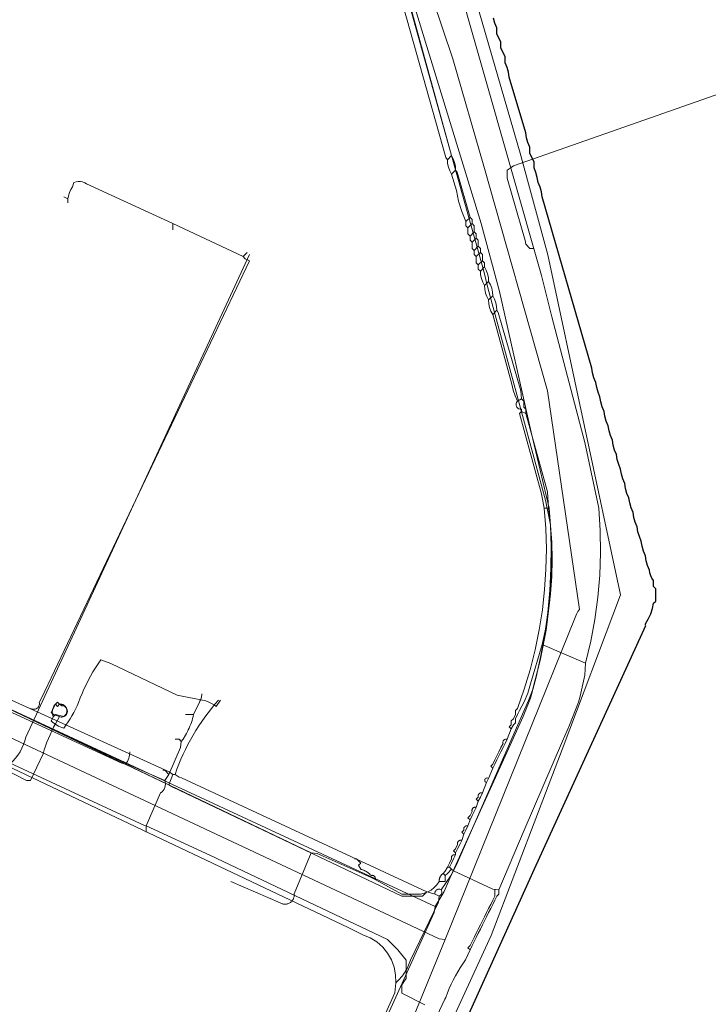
# Model space of a CAD drawing. Header units: inches. Extents: x 158416 to 160804, y 432611 to 437652.
# Tile 94 of 193: x 159487 to 159598, y 434295 to 434454. Entities that reach past the tile are written whole.
import ezdxf

# ---------------------------------------------------------------- set-up
doc = ezdxf.new("R2010")
doc.units = ezdxf.units.IN
doc.header["$MEASUREMENT"] = 0
for name, pattern in [('COPIER_315', [0]), ('DASHDOT', [0]), ('HIDDEN', [0])]:
    doc.linetypes.add(name, pattern=pattern)
for name, color, linetype in [('4.1-RIOOL-BESTAAND', 251, 'Continuous'), ('4.2-K&L-Buisleiding', 30, 'Continuous'), ('4.2-K&L-LAAGSPANNING', 10, 'Continuous'), ('4.2-K&L-LAGEDRUK GAS', 42, 'Continuous'), ('4.2-K&L-MIDDENSPANNING', 10, 'Continuous'), ('4.2-K&L-SIGNAAL KPN', 94, 'Continuous'), ('4.2-K&L-SIGNAAL UPC', 222, 'Continuous'), ('4.2-K&L-WATERLEIDING', 150, 'Continuous')]:
    doc.layers.add(name, color=color, linetype=linetype)

msp = doc.modelspace()

# ---------------------------------------------------------------- linework, layer by layer
at = {"layer": '4.1-RIOOL-BESTAAND', "linetype": 'COPIER_315', "lineweight": 0, "ltscale": 5}
for points in [[(159478.33, 434118, 0), (159479.14, 434119.26, 0), (159479.73, 434120.63, 0), (159489.6, 434143.7, 0), (159501.4, 434169.3, 0), (159511.4, 434190.3, 0), (159517.9, 434204.7, 0), (159523.43, 434217.97, 0), (159544.07, 434265.97, 0), (159549.6, 434277.7, 0), (159562.77, 434306.3, 0), (159574.23, 434336.37, 0), (159583.67, 434361.33, 0), (159571.88, 434416.3, 0), (159567.43, 434432.7, 0), (159534.67, 434545.67, 0)], [(159547.27, 434286.03, 0), (159555.33, 434305.67, 0), (159576.43, 434357.97, 0), (159576.58, 434358.33, 0), (159576.77, 434358.68, 0), (159577, 434359, 0), (159571.86, 434394.31, 0), (159561.57, 434430.63, 0), (159556.57, 434447.97, 0), (159550.12, 434467.03, 0), (159543.55, 434492.64, 0), (159536.1, 434519.7, 0), (159529.67, 434542.33, 0)], [(159555.33, 434305.67, 0), (159554.36, 434305.78, 0), (159327.33, 434412.33, 0)]]:
    msp.add_polyline3d(points, dxfattribs=at)
at = {"layer": '4.2-K&L-Buisleiding', "color": 20, "linetype": 'HIDDEN', "lineweight": 25, "ltscale": 10}
for points in [[(159587.67, 434356.44, 0), (159587.67, 434356.67, 0), (159588.14, 434357.44, 0), (159588.52, 434358.26, 0), (159588.81, 434359.12, 0), (159589, 434360, 0), (159589.33, 434360.33, 0), (159589.33, 434362.33, 0), (159589, 434362.67, 0), (159589, 434363.67, 0), (159588.73, 434364.04, 0), (159588.53, 434364.44, 0), (159588.39, 434364.88, 0), (159588.33, 434365.33, 0), (159588.02, 434366.08, 0), (159587.8, 434366.86, 0), (159587.67, 434367.67, 0), (159587.35, 434368.42, 0), (159587.13, 434369.2, 0), (159587, 434370, 0), (159586.69, 434370.75, 0), (159586.46, 434371.53, 0), (159586.33, 434372.33, 0), (159586.02, 434373.08, 0), (159585.8, 434373.86, 0), (159585.67, 434374.67, 0), (159585.35, 434375.42, 0), (159585.13, 434376.2, 0), (159585, 434377, 0), (159584.69, 434377.75, 0), (159584.46, 434378.53, 0), (159584.33, 434379.33, 0), (159584.02, 434380.08, 0), (159583.8, 434380.86, 0), (159583.67, 434381.67, 0), (159583.35, 434382.42, 0), (159583.13, 434383.2, 0), (159583, 434384, 0), (159582.69, 434384.75, 0), (159582.46, 434385.53, 0), (159582.33, 434386.33, 0), (159582.02, 434387.08, 0), (159581.8, 434387.86, 0), (159581.67, 434388.67, 0), (159581.35, 434389.42, 0), (159581.13, 434390.2, 0), (159581, 434391, 0), (159580.69, 434391.75, 0), (159580.46, 434392.53, 0), (159580.33, 434393.33, 0), (159580.02, 434394.08, 0), (159579.8, 434394.86, 0), (159579.67, 434395.67, 0), (159579.35, 434396.42, 0), (159579.13, 434397.2, 0), (159579, 434398, 0), (159571, 434425.67, 0), (159570.87, 434426.47, 0), (159570.65, 434427.25, 0), (159570.33, 434428, 0), (159570.2, 434428.8, 0), (159569.98, 434429.58, 0), (159569.67, 434430.33, 0), (159569.67, 434431.33, 0), (159569, 434432.67, 0), (159569, 434433.67, 0), (159568.69, 434434.42, 0), (159568.46, 434435.2, 0), (159568.33, 434436, 0), (159565.67, 434445, 0), (159565.54, 434445.8, 0), (159565.31, 434446.58, 0), (159565, 434447.33, 0), (159565, 434448.33, 0), (159564.33, 434449.67, 0), (159564.33, 434450.67, 0), (159563.67, 434452, 0), (159563.67, 434453, 0), (159563.35, 434453.75, 0), (159563.13, 434454.53, 0)], [(159587.67, 434356.44, 0), (159587.67, 434356.67, 0), (159588.14, 434357.44, 0), (159588.52, 434358.26, 0), (159588.81, 434359.12, 0), (159589, 434360, 0), (159589.33, 434360.33, 0), (159589.33, 434362.33, 0), (159589, 434362.67, 0), (159589, 434363.67, 0), (159588.73, 434364.04, 0), (159588.53, 434364.44, 0), (159588.39, 434364.88, 0), (159588.33, 434365.33, 0), (159588.02, 434366.08, 0), (159587.8, 434366.86, 0), (159587.67, 434367.67, 0), (159587.35, 434368.42, 0), (159587.13, 434369.2, 0), (159587, 434370, 0), (159586.69, 434370.75, 0), (159586.46, 434371.53, 0), (159586.33, 434372.33, 0), (159586.02, 434373.08, 0), (159585.8, 434373.86, 0), (159585.67, 434374.67, 0), (159585.35, 434375.42, 0), (159585.13, 434376.2, 0), (159585, 434377, 0), (159584.69, 434377.75, 0), (159584.46, 434378.53, 0), (159584.33, 434379.33, 0), (159584.02, 434380.08, 0), (159583.8, 434380.86, 0), (159583.67, 434381.67, 0), (159583.35, 434382.42, 0), (159583.13, 434383.2, 0), (159583, 434384, 0), (159582.69, 434384.75, 0), (159582.46, 434385.53, 0), (159582.33, 434386.33, 0), (159582.02, 434387.08, 0), (159581.8, 434387.86, 0), (159581.67, 434388.67, 0), (159581.35, 434389.42, 0), (159581.13, 434390.2, 0), (159581, 434391, 0), (159580.69, 434391.75, 0), (159580.46, 434392.53, 0), (159580.33, 434393.33, 0), (159580.02, 434394.08, 0), (159579.8, 434394.86, 0), (159579.67, 434395.67, 0), (159579.35, 434396.42, 0), (159579.13, 434397.2, 0), (159579, 434398, 0), (159571, 434425.67, 0), (159570.87, 434426.47, 0), (159570.65, 434427.25, 0), (159570.33, 434428, 0), (159570.2, 434428.8, 0), (159569.98, 434429.58, 0), (159569.67, 434430.33, 0), (159569.67, 434431.33, 0), (159569, 434432.67, 0), (159569, 434433.67, 0), (159568.69, 434434.42, 0), (159568.46, 434435.2, 0), (159568.33, 434436, 0), (159565.67, 434445, 0), (159565.54, 434445.8, 0), (159565.31, 434446.58, 0), (159565, 434447.33, 0), (159565, 434448.33, 0), (159564.33, 434449.67, 0), (159564.33, 434450.67, 0), (159563.67, 434452, 0), (159563.67, 434453, 0), (159563.35, 434453.75, 0), (159563.13, 434454.53, 0)], [(159587.67, 434356.44, 0), (159587.67, 434356.67, 0), (159588.14, 434357.44, 0), (159588.52, 434358.26, 0), (159588.81, 434359.12, 0), (159589, 434360, 0), (159589.33, 434360.33, 0), (159589.33, 434362.33, 0), (159589, 434362.67, 0), (159589, 434363.67, 0), (159588.73, 434364.04, 0), (159588.53, 434364.44, 0), (159588.39, 434364.88, 0), (159588.33, 434365.33, 0), (159588.02, 434366.08, 0), (159587.8, 434366.86, 0), (159587.67, 434367.67, 0), (159587.35, 434368.42, 0), (159587.13, 434369.2, 0), (159587, 434370, 0), (159586.69, 434370.75, 0), (159586.46, 434371.53, 0), (159586.33, 434372.33, 0), (159586.02, 434373.08, 0), (159585.8, 434373.86, 0), (159585.67, 434374.67, 0), (159585.35, 434375.42, 0), (159585.13, 434376.2, 0), (159585, 434377, 0), (159584.69, 434377.75, 0), (159584.46, 434378.53, 0), (159584.33, 434379.33, 0), (159584.02, 434380.08, 0), (159583.8, 434380.86, 0), (159583.67, 434381.67, 0), (159583.35, 434382.42, 0), (159583.13, 434383.2, 0), (159583, 434384, 0), (159582.69, 434384.75, 0), (159582.46, 434385.53, 0), (159582.33, 434386.33, 0), (159582.02, 434387.08, 0), (159581.8, 434387.86, 0), (159581.67, 434388.67, 0), (159581.35, 434389.42, 0), (159581.13, 434390.2, 0), (159581, 434391, 0), (159580.69, 434391.75, 0), (159580.46, 434392.53, 0), (159580.33, 434393.33, 0), (159580.02, 434394.08, 0), (159579.8, 434394.86, 0), (159579.67, 434395.67, 0), (159579.35, 434396.42, 0), (159579.13, 434397.2, 0), (159579, 434398, 0), (159571, 434425.67, 0), (159570.87, 434426.47, 0), (159570.65, 434427.25, 0), (159570.33, 434428, 0), (159570.2, 434428.8, 0), (159569.98, 434429.58, 0), (159569.67, 434430.33, 0), (159569.67, 434431.33, 0), (159569, 434432.67, 0), (159569, 434433.67, 0), (159568.69, 434434.42, 0), (159568.46, 434435.2, 0), (159568.33, 434436, 0), (159565.67, 434445, 0), (159565.54, 434445.8, 0), (159565.31, 434446.58, 0), (159565, 434447.33, 0), (159565, 434448.33, 0), (159564.33, 434449.67, 0), (159564.33, 434450.67, 0), (159563.67, 434452, 0), (159563.67, 434453, 0), (159563.35, 434453.75, 0), (159563.13, 434454.53, 0)], [(159587.67, 434356.33, 0), (159569.67, 434317, 0), (159541.67, 434255, 0), (159531, 434231, 0), (159511.67, 434190, 0), (159505, 434173, 0)], [(159587.67, 434356.33, 0), (159569.67, 434317, 0), (159541.67, 434255, 0), (159531, 434231, 0), (159511.67, 434190, 0), (159505, 434173, 0)]]:
    msp.add_polyline3d(points, dxfattribs=at)
at = {"layer": '4.2-K&L-Buisleiding', "color": 20, "linetype": 'Continuous', "lineweight": 25}
msp.add_polyline3d([(159587.67, 434356.33, 0), (159569.67, 434317, 0), (159541.67, 434255, 0), (159531, 434231, 0), (159511.67, 434190, 0), (159505, 434173, 0)], dxfattribs=at)
at = {"layer": '4.2-K&L-LAAGSPANNING', "linetype": 'DASHDOT', "lineweight": 0, "ltscale": 2}
for p, q in [((159555.67, 434431.67), (159556.33, 434432.33)), ((159556.33, 434429.33), (159557, 434430)), ((159558.67, 434421.67), (159559.33, 434422.33)), ((159559, 434420.67), (159559.67, 434421.33)), ((159559.33, 434419.33), (159560, 434420)), ((159559.67, 434418.33), (159560.33, 434419)), ((159560, 434417), (159560.67, 434417.67)), ((159560.33, 434416), (159561, 434416.67)), ((159560.67, 434414.67), (159561.33, 434415.33)), ((159561, 434413.67), (159561.67, 434414.33)), ((159561.67, 434411.33), (159562.33, 434412)), ((159562.33, 434409), (159563, 434409.67)), ((159563, 434406.67), (159563.67, 434407.33)), ((159567, 434392.67), (159567.67, 434393)), ((159568.33, 434390.67), (159567.67, 434391)), ((159571.33, 434375.33), (159572, 434375.33)), ((159578, 434350.33), (159571, 434353.33))]:
    msp.add_line(p, q, dxfattribs=at)
for points in [[(159559.33, 434304, 0), (159559.67, 434304.67, 0), (159560, 434305.33, 0), (159560.33, 434306, 0), (159560.67, 434306.67, 0), (159561, 434307.33, 0), (159561.33, 434308, 0), (159561.67, 434308.67, 0), (159562, 434309.33, 0), (159562.33, 434310, 0), (159562.67, 434310.67, 0), (159563, 434311.33, 0), (159563.33, 434312, 0), (159563.67, 434312.67, 0), (159564, 434313, 0), (159564, 434313.67, 0), (159568.1, 434323.3, 0), (159574.27, 434337.7, 0), (159575.43, 434340.3, 0), (159576.88, 434344.03, 0), (159577.12, 434344.97, 0), (159577.86, 434348.35, 0), (159578, 434350.33, 0), (159578.84, 434353.84, 0), (159579.5, 434357.38, 0), (159579.99, 434360.96, 0), (159580.29, 434364.55, 0), (159580.42, 434368.15, 0), (159580.37, 434371.76, 0), (159580.14, 434375.36, 0), (159577.87, 434385.97, 0), (159572.57, 434406.3, 0), (159570.88, 434412.97, 0), (159551.57, 434480.63, 0)], [(159566, 434339.67, 0), (159565.67, 434340, 0), (159566, 434340.33, 0), (159566, 434341, 0), (159566.33, 434341.33, 0), (159566.67, 434342, 0), (159566.67, 434342.67, 0), (159567, 434343, 0), (159568.09, 434346.1, 0), (159569.05, 434349.25, 0), (159569.85, 434352.44, 0), (159570.51, 434355.67, 0), (159571.02, 434358.92, 0), (159571.39, 434362.19, 0), (159571.6, 434365.47, 0), (159571.66, 434368.76, 0), (159571.57, 434372.05, 0), (159571.33, 434375.33, 0), (159570.86, 434377.65, 0), (159567.33, 434390.67, 0), (159567.67, 434391, 0), (159567.67, 434391.33, 0), (159567.54, 434391.33, 0), (159567.41, 434391.34, 0), (159567.28, 434391.38, 0), (159567.16, 434391.43, 0), (159567.06, 434391.51, 0), (159566.96, 434391.6, 0), (159566.88, 434391.7, 0), (159566.83, 434391.82, 0), (159566.79, 434391.94, 0), (159566.77, 434392.07, 0), (159566.78, 434392.2, 0), (159566.8, 434392.33, 0), (159566.85, 434392.45, 0), (159566.92, 434392.57, 0), (159567, 434392.67, 0), (159566.6, 434393.53, 0), (159566.3, 434394.43, 0), (159566.1, 434395.37, 0), (159563, 434406.67, 0), (159562.71, 434407.21, 0), (159562.5, 434407.79, 0), (159562.37, 434408.39, 0), (159562.33, 434409, 0), (159562.04, 434409.54, 0), (159561.83, 434410.12, 0), (159561.71, 434410.72, 0), (159561.67, 434411.33, 0), (159561.38, 434411.88, 0), (159561.17, 434412.45, 0), (159561.04, 434413.05, 0), (159561, 434413.67, 0), (159560.67, 434414, 0), (159560.67, 434414.67, 0), (159560.33, 434415, 0), (159560.33, 434416, 0), (159560, 434416.33, 0), (159560, 434417, 0), (159559.67, 434417.33, 0), (159559.67, 434418.33, 0), (159559.33, 434418.67, 0), (159559.33, 434419.33, 0), (159559, 434419.67, 0), (159559, 434420.67, 0), (159558.67, 434421, 0), (159558.67, 434421.67, 0), (159558, 434423.3, 0), (159557.49, 434424.98, 0), (159557.12, 434426.7, 0), (159556.33, 434429.33, 0), (159556.04, 434429.88, 0), (159555.83, 434430.45, 0), (159555.71, 434431.05, 0), (159555.67, 434431.67, 0), (159555.43, 434432.03, 0), (159546.43, 434464.03, 0)], [(159563, 434333.33, 0), (159563.33, 434334, 0), (159563.67, 434334.67, 0), (159564, 434335.33, 0), (159564.33, 434336, 0), (159564.67, 434336.67, 0), (159565, 434337.33, 0), (159565.33, 434338, 0), (159566, 434339.67, 0), (159566.33, 434340.33, 0), (159566.67, 434340.67, 0), (159566.67, 434341.33, 0), (159567, 434342, 0), (159567.33, 434342.67, 0), (159568.06, 434344.04, 0), (159568.65, 434345.48, 0), (159569.1, 434346.97, 0), (159571, 434353.33, 0), (159571.58, 434356.04, 0), (159572.03, 434358.77, 0), (159572.35, 434361.52, 0), (159572.54, 434364.29, 0), (159572.6, 434367.05, 0), (159572.53, 434369.82, 0), (159572.33, 434372.58, 0), (159572, 434375.33, 0), (159571.85, 434377.98, 0), (159568.33, 434390.67, 0), (159568.33, 434391.33, 0), (159568, 434391.67, 0), (159568, 434392.67, 0), (159567.67, 434393, 0), (159567.54, 434394.31, 0), (159563.9, 434406.97, 0), (159563.67, 434407.33, 0), (159563.63, 434407.95, 0), (159563.5, 434408.55, 0), (159563.29, 434409.12, 0), (159563, 434409.67, 0), (159562.96, 434410.28, 0), (159562.83, 434410.88, 0), (159562.62, 434411.46, 0), (159562.33, 434412, 0), (159562.29, 434412.61, 0), (159562.17, 434413.21, 0), (159561.96, 434413.79, 0), (159561.67, 434414.33, 0), (159561.67, 434415, 0), (159561.33, 434415.33, 0), (159561.33, 434416.33, 0), (159561, 434416.67, 0), (159561, 434417.33, 0), (159560.67, 434417.67, 0), (159560.67, 434418.67, 0), (159560.33, 434419, 0), (159560.33, 434419.67, 0), (159560, 434420, 0), (159560, 434421, 0), (159559.67, 434421.33, 0), (159559.67, 434422, 0), (159559.33, 434422.33, 0), (159557.23, 434429.63, 0), (159557, 434430, 0), (159556.96, 434430.61, 0), (159556.83, 434431.21, 0), (159556.62, 434431.79, 0), (159556.33, 434432.33, 0), (159547.55, 434464.3, 0)], [(159493, 434343.67, 0), (159492.67, 434343.33, 0), (159492.33, 434343.67, 0), (159492.2, 434343.52, 0), (159492.09, 434343.36, 0), (159492, 434343.19, 0), (159491.93, 434343, 0), (159491.87, 434342.82, 0), (159491.84, 434342.62, 0), (159491.83, 434342.43, 0), (159491.84, 434342.23, 0), (159491.87, 434342.04, 0), (159491.93, 434341.85, 0), (159492, 434341.67, 0), (159491.67, 434341, 0), (159491.87, 434340.79, 0), (159492.1, 434340.6, 0), (159492.33, 434340.43, 0), (159492.58, 434340.27, 0), (159492.84, 434340.13, 0), (159493.11, 434340.01, 0), (159493.38, 434339.91, 0), (159493.67, 434339.83, 0), (159494.03, 434340.31, 0), (159494.37, 434340.8, 0), (159494.7, 434341.31, 0), (159495.01, 434341.82, 0), (159495.3, 434342.34, 0), (159495.57, 434342.87, 0), (159495.83, 434343.42, 0), (159496.07, 434343.97, 0), (159496.34, 434344.69, 0), (159496.64, 434345.41, 0), (159496.95, 434346.13, 0), (159497.28, 434346.83, 0), (159497.63, 434347.52, 0), (159498, 434348.21, 0), (159498.39, 434348.88, 0), (159498.8, 434349.54, 0), (159499.22, 434350.19, 0), (159499.67, 434350.83, 0), (159501.3, 434350.27, 0), (159512.03, 434345.13, 0), (159516.64, 434344.22, 0), (159516.99, 434344.08, 0), (159517.34, 434343.92, 0), (159517.68, 434343.74, 0), (159518.01, 434343.55, 0), (159518.33, 434343.33, 0), (159519, 434344.33, 0)], [(159481.97, 434343.87, 0), (159503.07, 434334.13, 0), (159503.67, 434334, 0), (159533.67, 434319.67, 0), (159534.64, 434319.55, 0), (159543.33, 434315.67, 0), (159544, 434315.33, 0), (159548.33, 434313, 0), (159551.33, 434313, 0), (159551.94, 434313.12, 0), (159552.53, 434313.34, 0), (159553.07, 434313.65, 0), (159553.56, 434314.03, 0), (159553.98, 434314.48, 0), (159554.33, 434315, 0), (159555.33, 434315, 0), (159555.33, 434316, 0), (159555, 434316.33, 0)], [(159492, 434341.67, 0), (159492.33, 434342, 0), (159493.67, 434341.67, 0), (159494, 434342, 0), (159494.02, 434342.04, 0), (159494.05, 434342.07, 0), (159494.07, 434342.11, 0), (159494.09, 434342.15, 0), (159494.11, 434342.19, 0), (159494.13, 434342.23, 0), (159494.14, 434342.27, 0), (159494.15, 434342.31, 0), (159494.17, 434342.36, 0), (159494.18, 434342.4, 0), (159494.18, 434342.44, 0), (159494.19, 434342.49, 0), (159494.19, 434342.53, 0), (159494.2, 434342.57, 0), (159494.2, 434342.62, 0), (159494.2, 434342.66, 0), (159494.19, 434342.71, 0), (159494.19, 434342.75, 0), (159494.18, 434342.79, 0), (159494.18, 434342.84, 0), (159494.17, 434342.88, 0), (159494.15, 434342.92, 0), (159494.14, 434342.96, 0), (159494.12, 434343, 0), (159494.11, 434343.04, 0), (159494.09, 434343.08, 0), (159494.07, 434343.12, 0), (159494.05, 434343.16, 0), (159494.02, 434343.2, 0), (159494, 434343.23, 0), (159493.97, 434343.27, 0), (159493.94, 434343.3, 0), (159493.92, 434343.34, 0), (159493.88, 434343.37, 0), (159493.85, 434343.4, 0), (159493.82, 434343.43, 0), (159493.79, 434343.46, 0), (159493.75, 434343.48, 0), (159493.71, 434343.51, 0), (159493.68, 434343.53, 0), (159493.64, 434343.55, 0), (159493.6, 434343.57, 0), (159493.56, 434343.59, 0), (159493.52, 434343.61, 0), (159493.48, 434343.62, 0), (159493.44, 434343.63, 0), (159493.39, 434343.64, 0), (159493.35, 434343.65, 0), (159493.31, 434343.66, 0), (159493.26, 434343.67, 0), (159493.22, 434343.67, 0), (159493.18, 434343.68, 0), (159493.13, 434343.68, 0), (159493.09, 434343.67, 0), (159493.04, 434343.67, 0), (159493, 434343.67, 0), (159492.67, 434344, 0), (159492.33, 434343.67, 0)], [(159559.33, 434325, 0), (159559.67, 434325.67, 0), (159560, 434326.33, 0), (159560.33, 434327, 0), (159560.67, 434328, 0), (159561, 434328.67, 0), (159561.33, 434329.33, 0), (159562, 434331, 0), (159562.33, 434331.67, 0), (159563, 434333.33, 0), (159562.67, 434333.67, 0), (159563, 434334, 0), (159563.33, 434334.67, 0), (159563.67, 434335.33, 0), (159564, 434336, 0), (159564.33, 434336.67, 0), (159564.67, 434337.33, 0), (159564.65, 434337.4, 0), (159564.64, 434337.48, 0), (159564.64, 434337.55, 0), (159564.65, 434337.62, 0), (159564.68, 434337.69, 0), (159564.71, 434337.76, 0), (159564.75, 434337.82, 0), (159564.79, 434337.87, 0), (159564.85, 434337.92, 0), (159564.91, 434337.96, 0), (159564.98, 434337.99, 0), (159565.05, 434338.01, 0), (159565.12, 434338.02, 0), (159565.19, 434338.03, 0), (159565.26, 434338.02, 0), (159565.33, 434338, 0)], [(159560.67, 434328, 0), (159560.33, 434328.33, 0), (159560.67, 434328.67, 0), (159560.66, 434328.69, 0), (159560.65, 434328.71, 0), (159560.65, 434328.74, 0), (159560.64, 434328.76, 0), (159560.64, 434328.78, 0), (159560.64, 434328.81, 0), (159560.64, 434328.83, 0), (159560.64, 434328.85, 0), (159560.64, 434328.88, 0), (159560.64, 434328.9, 0), (159560.65, 434328.93, 0), (159560.65, 434328.95, 0), (159560.66, 434328.97, 0), (159560.66, 434328.99, 0), (159560.67, 434329.02, 0), (159560.68, 434329.04, 0), (159560.69, 434329.06, 0), (159560.7, 434329.08, 0), (159560.71, 434329.1, 0), (159560.73, 434329.12, 0), (159560.74, 434329.14, 0), (159560.75, 434329.16, 0), (159560.77, 434329.18, 0), (159560.79, 434329.2, 0), (159560.8, 434329.21, 0), (159560.82, 434329.23, 0), (159560.84, 434329.25, 0), (159560.86, 434329.26, 0), (159560.88, 434329.27, 0), (159560.9, 434329.29, 0), (159560.92, 434329.3, 0), (159560.94, 434329.31, 0), (159560.96, 434329.32, 0), (159560.98, 434329.33, 0), (159561.01, 434329.34, 0), (159561.03, 434329.34, 0), (159561.05, 434329.35, 0), (159561.07, 434329.35, 0), (159561.1, 434329.36, 0), (159561.12, 434329.36, 0), (159561.15, 434329.36, 0), (159561.17, 434329.36, 0), (159561.19, 434329.36, 0), (159561.22, 434329.36, 0), (159561.24, 434329.36, 0), (159561.26, 434329.35, 0), (159561.29, 434329.35, 0), (159561.31, 434329.34, 0), (159561.33, 434329.33, 0)], [(159557, 434319.67, 0), (159557.33, 434320.33, 0), (159557.67, 434321, 0), (159558, 434321.67, 0), (159558.33, 434322.67, 0), (159558.67, 434323.33, 0), (159559, 434324, 0), (159559.33, 434325, 0), (159559, 434325.33, 0), (159559.33, 434325.67, 0), (159559.67, 434326.33, 0), (159559.65, 434326.39, 0), (159559.64, 434326.44, 0), (159559.64, 434326.5, 0), (159559.64, 434326.55, 0), (159559.65, 434326.61, 0), (159559.66, 434326.66, 0), (159559.68, 434326.71, 0), (159559.71, 434326.76, 0), (159559.74, 434326.81, 0), (159559.77, 434326.85, 0), (159559.81, 434326.89, 0), (159559.86, 434326.93, 0), (159559.9, 434326.96, 0), (159559.95, 434326.98, 0), (159560.01, 434327, 0), (159560.06, 434327.02, 0), (159560.11, 434327.02, 0), (159560.17, 434327.03, 0), (159560.22, 434327.02, 0), (159560.28, 434327.01, 0), (159560.33, 434327, 0)], [(159558.33, 434322.67, 0), (159558, 434323, 0), (159558.33, 434323.33, 0), (159558.33, 434323.36, 0), (159558.32, 434323.38, 0), (159558.32, 434323.4, 0), (159558.31, 434323.43, 0), (159558.31, 434323.45, 0), (159558.31, 434323.47, 0), (159558.31, 434323.5, 0), (159558.31, 434323.52, 0), (159558.31, 434323.54, 0), (159558.31, 434323.57, 0), (159558.31, 434323.59, 0), (159558.32, 434323.62, 0), (159558.32, 434323.64, 0), (159558.33, 434323.66, 0), (159558.34, 434323.68, 0), (159558.35, 434323.71, 0), (159558.36, 434323.73, 0), (159558.37, 434323.75, 0), (159558.38, 434323.77, 0), (159558.39, 434323.79, 0), (159558.41, 434323.81, 0), (159558.42, 434323.83, 0), (159558.44, 434323.85, 0), (159558.45, 434323.86, 0), (159558.47, 434323.88, 0), (159558.49, 434323.9, 0), (159558.5, 434323.91, 0), (159558.52, 434323.93, 0), (159558.54, 434323.94, 0), (159558.56, 434323.95, 0), (159558.58, 434323.96, 0), (159558.61, 434323.98, 0), (159558.63, 434323.99, 0), (159558.65, 434323.99, 0), (159558.67, 434324, 0), (159558.69, 434324.01, 0), (159558.72, 434324.01, 0), (159558.74, 434324.02, 0), (159558.76, 434324.02, 0), (159558.79, 434324.03, 0), (159558.81, 434324.03, 0), (159558.84, 434324.03, 0), (159558.86, 434324.03, 0), (159558.88, 434324.02, 0), (159558.91, 434324.02, 0), (159558.93, 434324.02, 0), (159558.95, 434324.01, 0), (159558.98, 434324.01, 0), (159559, 434324, 0)], [(159555.67, 434317.33, 0), (159556, 434317.33, 0), (159556.33, 434318, 0), (159556.67, 434318.67, 0), (159557, 434319.33, 0), (159557, 434319.67, 0), (159556.67, 434320, 0), (159557, 434320.33, 0), (159557.33, 434321, 0), (159557.32, 434321.04, 0), (159557.31, 434321.08, 0), (159557.31, 434321.12, 0), (159557.31, 434321.16, 0), (159557.31, 434321.21, 0), (159557.31, 434321.25, 0), (159557.32, 434321.29, 0), (159557.33, 434321.33, 0), (159557.35, 434321.37, 0), (159557.36, 434321.41, 0), (159557.38, 434321.44, 0), (159557.41, 434321.48, 0), (159557.43, 434321.51, 0), (159557.46, 434321.54, 0), (159557.49, 434321.57, 0), (159557.52, 434321.59, 0), (159557.56, 434321.62, 0), (159557.6, 434321.64, 0), (159557.63, 434321.65, 0), (159557.67, 434321.67, 0), (159557.71, 434321.68, 0), (159557.75, 434321.69, 0), (159557.79, 434321.69, 0), (159557.84, 434321.69, 0), (159557.88, 434321.69, 0), (159557.92, 434321.69, 0), (159557.96, 434321.68, 0), (159558, 434321.67, 0)], [(159520.67, 434315, 0), (159528.63, 434311.6, 0), (159528.74, 434311.54, 0), (159528.84, 434311.48, 0), (159528.96, 434311.44, 0), (159529.07, 434311.4, 0), (159529.19, 434311.38, 0), (159529.31, 434311.36, 0), (159529.43, 434311.35, 0), (159529.55, 434311.36, 0), (159529.67, 434311.37, 0), (159529.79, 434311.39, 0), (159529.91, 434311.43, 0), (159530.02, 434311.47, 0), (159530.13, 434311.52, 0), (159530.23, 434311.58, 0), (159530.33, 434311.65, 0), (159530.43, 434311.73, 0), (159530.51, 434311.81, 0), (159530.59, 434311.9, 0), (159530.66, 434312, 0), (159530.73, 434312.1, 0), (159530.78, 434312.21, 0), (159530.83, 434312.32, 0), (159530.86, 434312.43, 0), (159530.89, 434312.55, 0), (159530.91, 434312.67, 0), (159530.92, 434312.79, 0), (159530.91, 434312.91, 0), (159530.9, 434313.03, 0), (159533.67, 434319.67, 0)], [(159544, 434315.33, 0), (159544.01, 434315.37, 0), (159544.02, 434315.4, 0), (159544.02, 434315.44, 0), (159544.03, 434315.48, 0), (159544.03, 434315.51, 0), (159544.02, 434315.55, 0), (159544.02, 434315.59, 0), (159544.01, 434315.62, 0), (159544, 434315.66, 0), (159543.99, 434315.69, 0), (159543.98, 434315.72, 0), (159543.96, 434315.76, 0), (159543.94, 434315.79, 0), (159543.92, 434315.82, 0), (159543.9, 434315.85, 0), (159543.87, 434315.87, 0), (159543.85, 434315.9, 0), (159543.82, 434315.92, 0), (159543.79, 434315.94, 0), (159543.76, 434315.96, 0), (159543.72, 434315.98, 0), (159543.69, 434315.99, 0), (159543.66, 434316, 0), (159543.62, 434316.01, 0), (159543.59, 434316.02, 0), (159543.55, 434316.02, 0), (159543.51, 434316.03, 0), (159543.48, 434316.03, 0), (159543.44, 434316.02, 0), (159543.4, 434316.02, 0), (159543.37, 434316.01, 0), (159543.33, 434316, 0), (159543.27, 434316.07, 0), (159543.21, 434316.13, 0), (159543.15, 434316.19, 0), (159543.08, 434316.26, 0), (159543.01, 434316.32, 0), (159542.95, 434316.37, 0), (159542.87, 434316.43, 0), (159542.8, 434316.48, 0), (159542.73, 434316.53, 0), (159542.65, 434316.58, 0), (159542.58, 434316.63, 0), (159542.5, 434316.68, 0), (159542.42, 434316.72, 0), (159542.34, 434316.76, 0), (159542.26, 434316.8, 0), (159542.18, 434316.83, 0), (159542.09, 434316.87, 0), (159542.01, 434316.9, 0), (159541.93, 434316.93, 0), (159541.84, 434316.95, 0), (159541.75, 434316.98, 0), (159541.67, 434317, 0), (159541.33, 434317.67, 0), (159541.67, 434318, 0), (159541, 434318.67, 0), (159540.67, 434318.67, 0)], [(159554.33, 434315, 0), (159554.33, 434315.07, 0), (159554.33, 434315.14, 0), (159554.34, 434315.21, 0), (159554.35, 434315.28, 0), (159554.36, 434315.35, 0), (159554.37, 434315.42, 0), (159554.39, 434315.49, 0), (159554.41, 434315.56, 0), (159554.44, 434315.62, 0), (159554.47, 434315.69, 0), (159554.5, 434315.75, 0), (159554.53, 434315.81, 0), (159554.56, 434315.88, 0), (159554.6, 434315.93, 0), (159554.64, 434315.99, 0), (159554.69, 434316.05, 0), (159554.73, 434316.1, 0), (159554.78, 434316.15, 0), (159554.83, 434316.2, 0), (159554.89, 434316.25, 0), (159554.94, 434316.29, 0), (159555, 434316.33, 0), (159555.33, 434316.67, 0), (159555.67, 434317.33, 0), (159556, 434318, 0), (159556.33, 434318.67, 0), (159556.32, 434318.71, 0), (159556.31, 434318.75, 0), (159556.31, 434318.79, 0), (159556.31, 434318.83, 0), (159556.31, 434318.87, 0), (159556.31, 434318.91, 0), (159556.32, 434318.95, 0), (159556.33, 434318.99, 0), (159556.35, 434319.03, 0), (159556.36, 434319.07, 0), (159556.38, 434319.11, 0), (159556.41, 434319.14, 0), (159556.43, 434319.18, 0), (159556.46, 434319.21, 0), (159556.49, 434319.23, 0), (159556.52, 434319.26, 0), (159556.56, 434319.28, 0), (159556.6, 434319.3, 0), (159556.63, 434319.32, 0), (159556.67, 434319.34, 0), (159556.71, 434319.35, 0), (159556.75, 434319.35, 0), (159556.79, 434319.36, 0), (159556.84, 434319.36, 0), (159556.88, 434319.36, 0), (159556.92, 434319.35, 0), (159556.96, 434319.34, 0), (159557, 434319.33, 0)], [(159555.33, 434316, 0), (159555.67, 434316.33, 0), (159556.33, 434317, 0)], [(159564, 434313.67, 0), (159563.03, 434313.78, 0), (159557.37, 434316.43, 0), (159557.24, 434316.48, 0), (159557.12, 434316.53, 0), (159557, 434316.58, 0), (159556.88, 434316.64, 0), (159556.77, 434316.7, 0), (159556.65, 434316.77, 0), (159556.54, 434316.84, 0), (159556.44, 434316.92, 0), (159556.33, 434317, 0), (159556, 434317.33, 0)], [(159549.78, 434284.3, 0), (159555.27, 434296.03, 0), (159555.4, 434296.3, 0), (159555.67, 434297.01, 0), (159555.97, 434297.72, 0), (159556.28, 434298.42, 0), (159556.62, 434299.1, 0), (159556.97, 434299.78, 0), (159557.35, 434300.44, 0), (159557.75, 434301.1, 0), (159558.16, 434301.74, 0), (159558.6, 434302.37, 0), (159559.33, 434304, 0), (159559, 434304.33, 0), (159559.33, 434304.67, 0), (159559.67, 434305.33, 0), (159560, 434306, 0), (159560.33, 434306.67, 0), (159560.67, 434307.33, 0), (159561, 434308, 0), (159561.33, 434308.67, 0), (159561.67, 434309.33, 0), (159562, 434310, 0), (159562.33, 434310.67, 0), (159562.67, 434311.33, 0), (159563, 434312, 0), (159563.33, 434312.67, 0), (159563.33, 434313.67, 0)]]:
    msp.add_polyline3d(points, dxfattribs=at)
for centre, radius, start, end in [((159501.47, 434335.84), 2.87, 320.0231, 3.1091), ((159562.09, 434331.37), 0.382, 50.859, 256.0234)]:
    msp.add_arc(centre, radius, start, end, dxfattribs=at)
at = {"layer": '4.2-K&L-LAGEDRUK GAS', "linetype": 'Continuous', "lineweight": 0, "ltscale": 15}
for p, q in [((159494.33, 434425.33), (159493.67, 434425.67)), ((159511.33, 434420.33), (159511.33, 434421.33)), ((159522.67, 434416), (159523.33, 434416.67)), ((159513.33, 434342), (159514.67, 434342))]:
    msp.add_line(p, q, dxfattribs=at)
for points in [[(159488.33, 434343, 0), (159488.47, 434342.93, 0), (159488.62, 434342.88, 0), (159488.77, 434342.85, 0), (159488.93, 434342.85, 0), (159489.08, 434342.88, 0), (159489.22, 434342.94, 0), (159489.36, 434343.01, 0), (159489.48, 434343.11, 0), (159489.58, 434343.23, 0), (159489.66, 434343.36, 0), (159489.72, 434343.51, 0), (159489.75, 434343.66, 0), (159489.75, 434343.81, 0), (159489.73, 434343.97, 0), (159490.07, 434344.63, 0), (159523.67, 434415.33, 0), (159523, 434415.67, 0), (159522.67, 434416, 0), (159511.33, 434421.33, 0), (159497.37, 434427.77, 0), (159497.06, 434427.94, 0), (159496.73, 434428.07, 0), (159496.38, 434428.14, 0), (159496.02, 434428.15, 0), (159495.67, 434428.1, 0), (159495.33, 434428, 0), (159495.07, 434427.3, 0), (159494.83, 434426.83, 0), (159494.62, 434426.35, 0), (159494.46, 434425.85, 0), (159494.33, 434425.33, 0), (159494.33, 434424.67, 0)], [(159507, 434323, 0), (159507, 434324, 0), (159509.33, 434329.33, 0), (159509.56, 434329.5, 0), (159509.76, 434329.71, 0), (159509.91, 434329.95, 0), (159510.03, 434330.21, 0), (159510.09, 434330.49, 0), (159510.11, 434330.78, 0), (159510.08, 434331.06, 0), (159510, 434331.33, 0), (159503.7, 434334.1, 0), (159471.7, 434349.07, 0), (159466, 434352, 0), (159465.37, 434352.1, 0), (159435.72, 434366.08, 0), (159435, 434366.67, 0), (159434.37, 434366.77, 0), (159356.97, 434403.27, 0)], [(159552.03, 434295.07, 0), (159548.33, 434297, 0), (159548.33, 434298.33, 0), (159548.73, 434298.97, 0), (159549, 434299.33, 0), (159549, 434302.33, 0), (159547.67, 434304, 0), (159546, 434305.67, 0), (159517.3, 434319.27, 0), (159507, 434324, 0), (159506.72, 434324.08, 0), (159379.97, 434382.88, 0)], [(159510, 434331.33, 0), (159510.67, 434332.33, 0), (159512.55, 434336.7, 0), (159512.67, 434337.67, 0), (159513, 434338, 0), (159513.33, 434338.67, 0), (159513.5, 434338.95, 0), (159513.66, 434339.24, 0), (159513.8, 434339.53, 0), (159513.94, 434339.83, 0), (159514.07, 434340.13, 0), (159514.2, 434340.43, 0), (159514.31, 434340.74, 0), (159514.41, 434341.05, 0), (159514.51, 434341.36, 0), (159514.59, 434341.68, 0), (159514.67, 434342, 0), (159515.6, 434344.03, 0), (159515.68, 434344.18, 0), (159515.75, 434344.34, 0), (159515.82, 434344.5, 0), (159515.87, 434344.66, 0), (159515.92, 434344.83, 0), (159515.96, 434344.99, 0), (159515.98, 434345.16, 0), (159516, 434345.33, 0)], [(159512.67, 434337.67, 0), (159512.33, 434338, 0), (159511.67, 434338, 0)], [(159510.67, 434332.33, 0), (159510, 434333, 0), (159509.67, 434333, 0)]]:
    msp.add_polyline3d(points, dxfattribs=at)
at = {"layer": '4.2-K&L-MIDDENSPANNING', "linetype": 'Continuous', "lineweight": 0, "ltscale": 1.75}
for points in [[(159477.33, 434336.67, 0), (159477.4, 434336.97, 0), (159478, 434337.5, 0), (159483.97, 434334.6, 0), (159485, 434334, 0), (159485.47, 434334.45, 0), (159485.89, 434334.93, 0), (159486.28, 434335.44, 0), (159486.63, 434335.98, 0), (159486.93, 434336.55, 0), (159487.19, 434337.14, 0), (159487.4, 434337.74, 0), (159487.57, 434338.37, 0), (159523.67, 434416.33, 0)], [(159480.63, 434334.93, 0), (159487.67, 434331.33, 0), (159488.33, 434331.33, 0), (159490.33, 434335.67, 0), (159490.53, 434336.3, 0), (159490.74, 434336.92, 0), (159490.97, 434337.54, 0), (159491.21, 434338.15, 0), (159491.47, 434338.75, 0), (159491.75, 434339.35, 0), (159492.04, 434339.94, 0), (159492.34, 434340.52, 0), (159492.66, 434341.1, 0), (159493, 434341.67, 0), (159493.12, 434341.63, 0), (159493.24, 434341.6, 0), (159493.36, 434341.6, 0), (159493.49, 434341.61, 0), (159493.61, 434341.63, 0), (159493.72, 434341.68, 0), (159493.83, 434341.73, 0), (159493.94, 434341.81, 0), (159494.03, 434341.89, 0), (159494.1, 434341.99, 0), (159494.17, 434342.1, 0), (159494.22, 434342.21, 0), (159494.25, 434342.33, 0), (159494.27, 434342.45, 0), (159494.27, 434342.58, 0), (159494.25, 434342.7, 0), (159494.22, 434342.82, 0), (159494.17, 434342.93, 0), (159494.11, 434343.04, 0), (159494.03, 434343.14, 0), (159493.94, 434343.22, 0), (159493.84, 434343.29, 0), (159493.73, 434343.35, 0), (159493.61, 434343.4, 0), (159493.49, 434343.42, 0), (159493.37, 434343.43, 0), (159493, 434343.67, 0), (159492.67, 434344, 0), (159492.33, 434343.67, 0)], [(159493, 434341.67, 0), (159492, 434342, 0), (159491.67, 434342.33, 0), (159492.33, 434343.67, 0), (159492.67, 434343.33, 0), (159493, 434343.67, 0)]]:
    msp.add_polyline3d(points, dxfattribs=at)
at = {"layer": '4.2-K&L-SIGNAAL KPN', "linetype": 'Continuous', "lineweight": 0, "ltscale": 1.75}
msp.add_line((159510.67, 434330.67), (159511.33, 434332.33), dxfattribs=at)
for points in [[(159553.67, 434313, 0), (159553.65, 434313.11, 0), (159553.66, 434313.22, 0), (159553.68, 434313.33, 0), (159553.72, 434313.43, 0), (159553.78, 434313.52, 0), (159553.85, 434313.61, 0), (159553.94, 434313.68, 0), (159554.04, 434313.73, 0), (159554.14, 434313.76, 0), (159554.25, 434313.78, 0), (159554.36, 434313.78, 0), (159554.47, 434313.76, 0), (159554.57, 434313.72, 0), (159554.67, 434313.67, 0), (159556.27, 434316.03, 0), (159567.9, 434341.7, 0), (159569.1, 434344.63, 0), (159570.02, 434348.06, 0), (159570.79, 434351.52, 0), (159571.42, 434355, 0), (159571.89, 434358.51, 0), (159572.23, 434362.04, 0), (159572.41, 434365.58, 0), (159572.45, 434369.12, 0), (159572.33, 434372.67, 0), (159571.54, 434376.64, 0), (159562.23, 434410.97, 0), (159561.55, 434413.64, 0), (159536.88, 434501.97, 0)], [(159497.78, 434187.64, 0), (159547.2, 434297.02, 0), (159547.33, 434298.67, 0), (159547.31, 434299.93, 0), (159547.07, 434301.17, 0), (159546.64, 434302.35, 0), (159546.01, 434303.44, 0), (159545.22, 434304.42, 0), (159544.27, 434305.26, 0), (159543.2, 434305.92, 0), (159542.03, 434306.4, 0), (159539.63, 434307.57, 0), (159341.7, 434401.4, 0), (159338.67, 434403, 0), (159334.37, 434404.77, 0), (159334, 434405, 0), (159332.75, 434405, 0), (159331.5, 434404.82, 0), (159330.3, 434404.45, 0), (159329.33, 434404.33, 0)], [(159469.03, 434350.4, 0), (159510.37, 434330.73, 0), (159510.67, 434330.67, 0), (159511.3, 434330.27, 0), (159548.33, 434312.67, 0), (159551.67, 434312.67, 0), (159552.33, 434313.33, 0)], [(159554.33, 434312.67, 0), (159553.67, 434313, 0), (159552.33, 434313.33, 0), (159512.7, 434331.77, 0), (159512.33, 434331.91, 0), (159511.99, 434332.1, 0), (159511.67, 434332.33, 0), (159511.33, 434332.33, 0), (159510.7, 434332.73, 0), (159470.37, 434351.07, 0)], [(159547.33, 434298.67, 0), (159547.56, 434298.86, 0), (159547.77, 434299.06, 0), (159547.98, 434299.27, 0), (159548.17, 434299.49, 0), (159548.36, 434299.71, 0), (159548.54, 434299.95, 0), (159548.71, 434300.19, 0), (159548.87, 434300.43, 0), (159549.02, 434300.69, 0), (159549.15, 434300.95, 0), (159549.28, 434301.21, 0), (159549.4, 434301.48, 0), (159549.51, 434301.76, 0), (159549.6, 434302.03, 0), (159549.73, 434302.3, 0), (159554.22, 434311.7, 0), (159554.33, 434312.67, 0), (159554.41, 434312.7, 0), (159554.48, 434312.75, 0), (159554.55, 434312.8, 0), (159554.61, 434312.87, 0), (159554.66, 434312.93, 0), (159554.7, 434313.01, 0), (159554.73, 434313.09, 0), (159554.76, 434313.17, 0), (159554.77, 434313.26, 0), (159554.77, 434313.34, 0), (159554.76, 434313.43, 0), (159554.74, 434313.51, 0), (159554.71, 434313.59, 0), (159554.67, 434313.67, 0)]]:
    msp.add_polyline3d(points, dxfattribs=at)
msp.add_arc((159546.15, 434320.26), 36.54, 138.785, 160.7021, dxfattribs=at)
at = {"layer": '4.2-K&L-SIGNAAL UPC', "linetype": 'Continuous', "lineweight": 0, "ltscale": 1.75}
msp.add_polyline3d([(159569.67, 434417.33, 0), (159569, 434417.33, 0), (159568.33, 434418, 0), (159568.23, 434418.63, 0), (159565.33, 434428.67, 0), (159565.33, 434430, 0), (159565.97, 434430.4, 0), (159566.33, 434430.67, 0), (159893.63, 434545.43, 0), (159904.33, 434549.33, 0), (159904.67, 434549.67, 0), (159904.93, 434549.66, 0), (159905.19, 434549.69, 0), (159905.44, 434549.77, 0), (159905.67, 434549.88, 0), (159905.88, 434550.04, 0), (159906.07, 434550.22, 0), (159906.22, 434550.43, 0), (159906.33, 434550.67, 0)], dxfattribs=at)
at = {"layer": '4.2-K&L-WATERLEIDING', "linetype": 'Continuous', "lineweight": 0, "ltscale": 2}
msp.add_line((159553.67, 434311), (159336.33, 434412), dxfattribs=at)
msp.add_polyline3d([(159470.4, 434126.63, 0), (159553.55, 434310.03, 0), (159553.67, 434311, 0), (159555.15, 434313.42, 0), (159556.27, 434316.03, 0), (159557.07, 434317.63, 0), (159568.77, 434344.3, 0), (159569.43, 434345.97, 0), (159570.69, 434350.76, 0), (159571.63, 434355.62, 0), (159572.24, 434360.53, 0), (159572.53, 434365.47, 0), (159572.49, 434370.42, 0), (159572.13, 434375.36, 0), (159569.22, 434387.64, 0), (159564.1, 434410.37, 0), (159561.12, 434421.36, 0), (159537.55, 434498.3, 0), (159526.33, 434540, 0)], dxfattribs=at)

doc.saveas('drawing.dxf')
